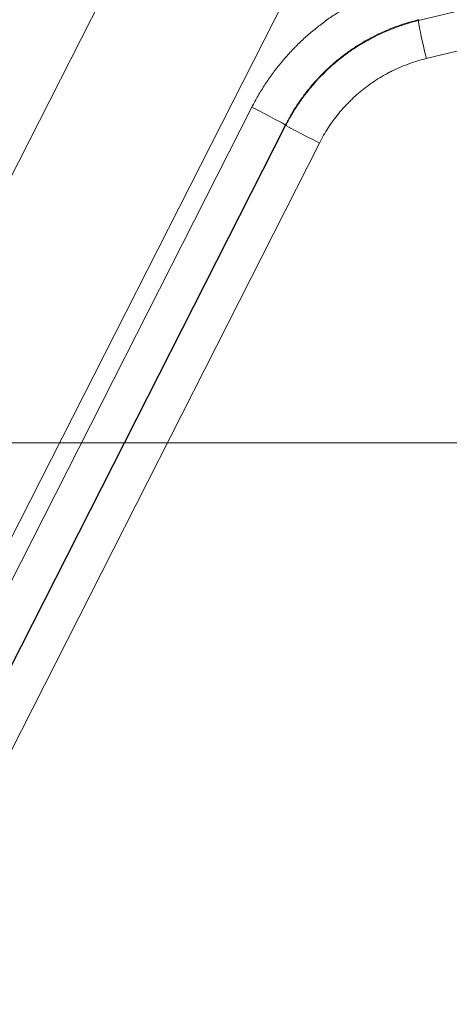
# Model space of a CAD drawing. Header units: millimetres. Extents: x 0 to 594, y 0 to 420.
# Tile 77 of 256: x 143.81 to 145.46, y 332.37 to 336.14. Entities that reach past the tile are written whole.
import ezdxf

# ---------------------------------------------------------------- set-up
doc = ezdxf.new("R2010")
doc.units = ezdxf.units.MM
doc.layers.add('1', color=7, linetype='Continuous', true_color=0xffffff)
doc.styles.add('Arial Unicode MS', font='txt')
doc.dimstyles.get("Standard").update_dxf_attribs({"dimtxt": 0.18, "dimasz": 0.18, "dimexe": 0.18, "dimexo": 0.0625, "dimgap": 0.09, "dimtad": 0, "dimtih": 1, "dimtoh": 1, "dimdec": 4, "dimzin": 0, "dimdsep": 46, "dimtxsty": 'Standard', "dimcen": 0.09, "dimadec": 0, "dimazin": 0, "dimtfac": 1, "dimtdec": 4, "dimtofl": 0, "dimtmove": 0, "dimatfit": 3, "dimfxl": 0, "dimtolj": 1, "dimtzin": 0, "dimarcsym": 0})

# ---------------------------------------------------------------- blocks, each defined once
blk = doc.blocks.new('_U2')
at = {"layer": '1', "color": 18, "lineweight": 13}
for p, q in [((142.3008, 334.4792), (142.3008, 394.7968)), ((368.28, 363.0393), (368.28, 394.7968)), ((142.3008, 392.7968), (235.4192, 392.7968)), ((368.28, 392.7968), (275.1617, 392.7968))]:
    blk.add_line(p, q, dxfattribs=at)
at = {"layer": '1', "color": 18}
for points in [[(142.3008, 392.7968), (145.8008, 393.7346), (145.8008, 391.8589)], [(368.28, 392.7968), (364.78, 391.8589), (364.78, 393.7346)]]:
    blk.add_solid(points, dxfattribs=at)
at = {"layer": '1', "color": 18, "linetype": 'Continuous', "lineweight": 13, "char_height": 2.5, "attachment_point": 7, "line_spacing_factor": 1.047437, "style": 'Arial Unicode MS'}
for s, insert in [('\\fArial Unicode MS|b0|i0;\\W1.0000;4.5', (237.0517, 390.9192)), ('\\fArial Unicode MS|b0|i0;\\W1.0000; LIFT POINT SPAN', (244.1567, 390.9192))]:
    blk.add_mtext(s, dxfattribs=dict(at, insert=insert))
blk = doc.blocks.new('_U7')
at = {"layer": '1', "color": 18, "lineweight": 13}
for p, q in [((142.2461, 334.5207), (158.2372, 334.5207)), ((156.2372, 334.5207), (156.2372, 246.0979)), ((142.2461, 295.1279), (158.2372, 295.1279)), ((156.2372, 246.0979), (161.2372, 246.0979))]:
    blk.add_line(p, q, dxfattribs=at)
at = {"layer": '1', "color": 18}
for points in [[(156.2372, 334.5207), (157.175, 331.0207), (155.2994, 331.0207)], [(156.2372, 295.1279), (155.2994, 298.6279), (157.175, 298.6279)]]:
    blk.add_solid(points, dxfattribs=at)
at = {"layer": '1', "color": 18, "linetype": 'Continuous', "lineweight": 13, "char_height": 2.5, "attachment_point": 7, "line_spacing_factor": 1.047437, "style": 'Arial Unicode MS'}
for s, insert in [('\\fArial Unicode MS|b0|i0;\\W1.0000;0.8', (162.8697, 244.2152)), ('\\fArial Unicode MS|b0|i0;\\W1.0000;CTRS', (169.9747, 244.2152)), ('\\fArial Unicode MS|b0|i0;\\W1.0000;FWD LIFTING POINTS ', (162.8697, 239.1709))]:
    blk.add_mtext(s, dxfattribs=dict(at, insert=insert))

msp = doc.modelspace()

# ---------------------------------------------------------------- linework, layer by layer
at = {"layer": '1', "color": 155, "linetype": 'Continuous', "lineweight": 13}
for p, q in [((143.7143, 335.4099), (144.2869, 336.5377)), ((144.8426, 336.2489), (141.8208, 330.2975)), ((145.338, 336.1357), (145.3389, 336.1389)), ((141.9967, 330.4781), (144.7009, 335.804)), ((144.8293, 335.7363), (142.1252, 330.4103)), ((142.1264, 330.4089), (144.8306, 335.7348)), ((144.8306, 335.7348), (144.8293, 335.7363)), ((144.959, 335.667), (142.2549, 330.3411))]:
    msp.add_line(p, q, dxfattribs=at)
for centre, major_axis, ratio, start_param, end_param in [((145.3734, 335.9903), (0.0351, -0.1458), 0.033932, 3.203239, 4.704222), ((144.6956, 335.804), (-0.1337, 0.0679), 0.015808, 3.180283, 4.681266), ((144.9643, 335.667), (0.1337, -0.0679), 0.015808, 3.180283, 4.681266)]:
    msp.add_ellipse(centre, major_axis=major_axis, ratio=ratio, start_param=start_param, end_param=end_param, dxfattribs=at)
for points, knots in [([(145.338, 336.1357), (147.8449, 336.7391), (150.3599, 337.2994), (155.401, 338.3426), (157.9279, 338.8259), (160.4604, 339.2744)], [0, 0, 0, 0, 0.5, 0.5, 1, 1, 1, 1]), ([(160.4816, 339.1271), (160.1649, 339.071), (159.8483, 339.0143), (159.2153, 338.9), (158.8989, 338.8422), (157.95, 338.6674), (157.0017, 338.4892), (156.0544, 338.3059), (155.4231, 338.1826), (155.1076, 338.1203), (154.1613, 337.9318), (153.5309, 337.8039), (152.2711, 337.5431), (151.6417, 337.4104), (150.6984, 337.2076), (150.3841, 337.1394), (149.7557, 337.0017), (149.4417, 336.9322), (147.8722, 336.5818), (146.619, 336.2913), (145.3681, 335.9903)], [0, 0, 0, 0, 0.0625, 0.0625, 0.125, 0.125, 0.25, 0.3125, 0.3125, 0.375, 0.375, 0.5, 0.5, 0.625, 0.625, 0.6875, 0.6875, 0.75, 0.75, 1, 1, 1, 1]), ([(144.2869, 336.5377), (143.767, 336.4344), (142.7934, 336.2357), (141.8169, 336.0262), (141.3621, 335.9263)], [0, 0, 0, 0, 0.53492, 1, 1, 1, 1]), ([(144.7009, 335.804), (144.7085, 335.819), (144.7165, 335.8337), (144.7332, 335.8626), (144.7419, 335.8767), (144.7601, 335.9045), (144.779, 335.9317), (144.8095, 335.971), (144.8312, 335.9962), (144.848, 336.0147), (144.8566, 336.0239), (144.8653, 336.0329), (144.8712, 336.0388), (144.8742, 336.0418), (144.8891, 336.0565), (144.9136, 336.0793), (144.9518, 336.1113), (144.9916, 336.141), (145.0329, 336.1684), (145.0757, 336.1937), (145.1053, 336.2091), (145.1279, 336.2201), (145.1355, 336.2237), (145.1507, 336.2306), (145.1584, 336.234), (145.1815, 336.2438), (145.2126, 336.2559), (145.2443, 336.2664), (145.2763, 336.2761), (145.2925, 336.2804), (145.3088, 336.2844)], [0, 0, 0, 0, 0.0625, 0.0625, 0.125, 0.125, 0.1875, 0.25, 0.3125, 0.3125, 0.34375, 0.359375, 0.359375, 0.375, 0.375, 0.4375, 0.5, 0.5625, 0.625, 0.6875, 0.75, 0.75, 0.78125, 0.78125, 0.8125, 0.8125, 0.875, 0.9375, 0.9375, 1, 1, 1, 1]), ([(145.3389, 336.1389), (145.3385, 336.1388), (145.338, 336.1387), (145.3372, 336.1385), (145.3359, 336.1381), (145.3329, 336.1374), (145.3269, 336.1359), (145.3151, 336.1328), (145.305, 336.1299), (145.2848, 336.1238), (145.2716, 336.1194), (145.2452, 336.1099), (145.2322, 336.1048), (145.2128, 336.0966), (145.2064, 336.0938), (145.1936, 336.088), (145.1873, 336.085), (145.1684, 336.0758), (145.1436, 336.0629), (145.1076, 336.0417), (145.073, 336.0187), (145.0396, 335.9938), (145.0076, 335.967), (144.9871, 335.9479), (144.9721, 335.9331), (144.9672, 335.9281), (144.9575, 335.918), (144.9527, 335.9128), (144.9386, 335.8973), (144.9204, 335.8762), (144.8949, 335.8433), (144.879, 335.8204), (144.8638, 335.7972), (144.8564, 335.7853), (144.8424, 335.7611), (144.8357, 335.7488), (144.8293, 335.7363)], [0, 0, 0, 0, 0.001953, 0.001953, 0.003906, 0.007812, 0.015625, 0.03125, 0.0625, 0.0625, 0.125, 0.125, 0.1875, 0.1875, 0.21875, 0.21875, 0.25, 0.25, 0.3125, 0.375, 0.4375, 0.5, 0.5625, 0.625, 0.625, 0.65625, 0.65625, 0.6875, 0.6875, 0.75, 0.8125, 0.875, 0.875, 0.9375, 0.9375, 1, 1, 1, 1]), ([(144.8306, 335.7348), (144.8307, 335.735), (144.8308, 335.7352), (144.831, 335.7356), (144.8313, 335.7362), (144.832, 335.7375), (144.8334, 335.7403), (144.8362, 335.7457), (144.842, 335.7565), (144.8471, 335.7656), (144.8576, 335.7836), (144.8649, 335.7955), (144.8801, 335.8187), (144.8959, 335.8414), (144.9214, 335.8743), (144.9396, 335.8954), (144.9513, 335.9083), (144.9537, 335.9109), (144.9585, 335.916), (144.9609, 335.9185), (144.9682, 335.9261), (144.9731, 335.9311), (144.9879, 335.9457), (145.0082, 335.9647), (145.0401, 335.9913), (145.0733, 336.0161), (145.1078, 336.039), (145.1317, 336.0531), (145.15, 336.0632), (145.1561, 336.0665), (145.1654, 336.0714), (145.1686, 336.073), (145.1748, 336.0761), (145.1905, 336.0839), (145.219, 336.0968), (145.2449, 336.107), (145.2711, 336.1164), (145.2843, 336.1208), (145.3109, 336.1288), (145.3244, 336.1325), (145.338, 336.1357)], [0, 0, 0, 0, 0.000977, 0.000977, 0.001953, 0.003906, 0.007812, 0.015625, 0.03125, 0.0625, 0.0625, 0.125, 0.125, 0.1875, 0.25, 0.3125, 0.3125, 0.328125, 0.328125, 0.34375, 0.34375, 0.375, 0.375, 0.4375, 0.5, 0.5625, 0.625, 0.6875, 0.6875, 0.71875, 0.71875, 0.734375, 0.734375, 0.75, 0.8125, 0.875, 0.875, 0.9375, 0.9375, 1, 1, 1, 1]), ([(145.3681, 335.9903), (145.3572, 335.9876), (145.3463, 335.9847), (145.3248, 335.9782), (145.3141, 335.9747), (145.2931, 335.967), (145.2722, 335.9589), (145.2517, 335.9496), (145.2391, 335.9434), (145.2366, 335.9422), (145.2315, 335.9396), (145.229, 335.9383), (145.2215, 335.9344), (145.2166, 335.9318), (145.2018, 335.9236), (145.1825, 335.9123), (145.1547, 335.8938), (145.1279, 335.8738), (145.1023, 335.8524), (145.0859, 335.8371), (145.0739, 335.8252), (145.07, 335.8212), (145.0641, 335.8151), (145.0622, 335.8131), (145.0583, 335.809), (145.0488, 335.7986), (145.0323, 335.7795), (145.0117, 335.753), (144.999, 335.7346), (144.9867, 335.7159), (144.9808, 335.7064), (144.9695, 335.687), (144.9642, 335.6771), (144.959, 335.667)], [0, 0, 0, 0, 0.0625, 0.0625, 0.125, 0.125, 0.1875, 0.25, 0.25, 0.265625, 0.265625, 0.28125, 0.28125, 0.3125, 0.3125, 0.375, 0.4375, 0.5, 0.5625, 0.625, 0.625, 0.65625, 0.65625, 0.671875, 0.671875, 0.6875, 0.75, 0.8125, 0.875, 0.875, 0.9375, 0.9375, 1, 1, 1, 1])]:
    msp.add_open_spline(points, degree=3, knots=knots, dxfattribs=at)
at = {"layer": '1', "color": 155, "linetype": 'Continuous', "lineweight": 18}
msp.add_open_spline([(122.4108, 332.4376), (123.2968, 332.7724), (126.2199, 333.8502), (131.2414, 335.536), (137.5183, 337.3763), (141.8031, 338.5383), (144.0061, 339.0439), (144.071, 339.0587)], degree=3, knots=[0, 0, 0, 0, 0.125657, 0.41323, 0.701702, 0.991216, 1, 1, 1, 1], dxfattribs=at)

# ---------------------------------------------------------------- dimensions: what is measured, and where the dimension line sits
at = {"layer": '1', "color": 18, "linetype": 'Continuous', "lineweight": 13}
dim = msp.add_linear_dim(base=(142.3008, 392.7968), p1=(368.28, 363.0393), p2=(142.3008, 334.4792), text=' <> \\fArial Unicode MS|b0|i0;\\C18;{\\H1.00x;\\fArial Unicode MS|b0|i0; LIFT POINT SPAN\\fArial Unicode MS|b0|i0;}\\C18;', dimstyle='Standard', override={"dimtxt": 2.5, "dimasz": 3.5, "dimexe": 2, "dimexo": 0, "dimgap": 1.5, "dimtih": 1, "dimtoh": 1, "dimdec": 1, "dimlfac": 0.02, "dimzin": 8, "dimdsep": 46, "dimlunit": 2, "dimtxsty": 'Arial Unicode MS', "dimsah": 1, "dimse1": 0, "dimse2": 0, "dimsd1": 0, "dimsd2": 0, "dimclrd": 18, "dimclre": 18, "dimclrt": 18, "dimtol": 0, "dimtm": -0.1, "dimtfac": 1.4, "dimtdec": 2, "dimtofl": 1, "dimtmove": 0, "dimtzin": 8, "dimlwd": 13, "dimlwe": 13}, dxfattribs=at)
dim.commit()
dim.dimension.update_dxf_attribs({"geometry": '_U2', "text_midpoint": (255.2904, 392.7968), "dimtype": 160})
dim = msp.add_linear_dim(base=(156.2372, 295.1279), p1=(142.2461, 334.5207), p2=(142.2461, 295.1279), angle=90, text=' <> \\fArial Unicode MS|b0|i0;\\C18;{\\H1.00x;\\fArial Unicode MS|b0|i0;CTRS\\fArial Unicode MS|b0|i0;}\\C18;\\P\\fArial Unicode MS|b0|i0;\\C18;{\\H1.00x;\\fArial Unicode MS|b0|i0;FWD LIFTING POINTS \\fArial Unicode MS|b0|i0;}\\C18;', dimstyle='Standard', override={"dimtxt": 2.5, "dimasz": 3.5, "dimexe": 2, "dimexo": 0, "dimgap": 1.5, "dimtih": 1, "dimtoh": 1, "dimdec": 1, "dimlfac": 0.02, "dimzin": 8, "dimdsep": 46, "dimlunit": 2, "dimtxsty": 'Arial Unicode MS', "dimsah": 1, "dimse1": 0, "dimse2": 0, "dimsd1": 0, "dimsd2": 0, "dimclrd": 18, "dimclre": 18, "dimclrt": 18, "dimtol": 0, "dimtm": -0.1, "dimtfac": 1.4, "dimtdec": 2, "dimtofl": 1, "dimtmove": 1, "dimtzin": 8, "dimlwd": 13, "dimlwe": 13}, dxfattribs=at)
dim.commit()
dim.dimension.update_dxf_attribs({"geometry": '_U7', "text_midpoint": (181.2385, 243.592), "dimtype": 160})

doc.saveas('drawing.dxf')
